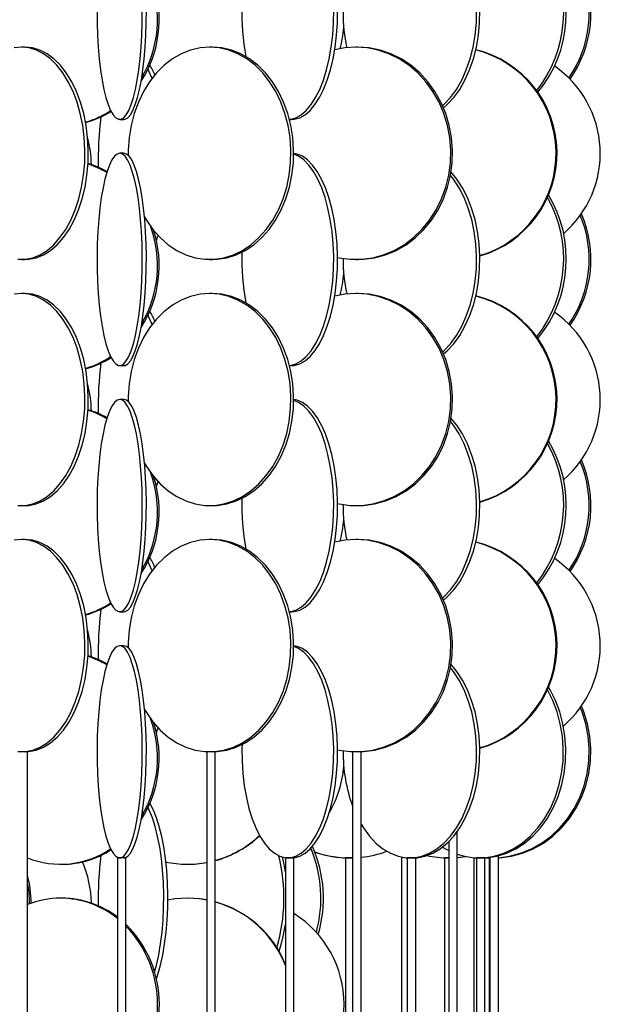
# Model space of a CAD drawing. Header units: millimetres. Extents: x 626 to 3215, y 306 to 3557.
# Tile 47 of 62: x 3073 to 3210, y 2128 to 2359. Entities that reach past the tile are written whole.
import ezdxf

# ---------------------------------------------------------------- set-up
doc = ezdxf.new("R2010")
doc.units = ezdxf.units.MM

msp = doc.modelspace()

# ---------------------------------------------------------------- linework, layer by layer
at = {"color": 7, "linetype": 'Continuous', "lineweight": 25}
for p, q in [((3074.14, 2353), (3073.34, 2353)), ((3118.28, 2353), (3117.63, 2353)), ((3152.53, 2353), (3152.08, 2353)), ((3096.46, 2336), (3097.43, 2336)), ((3136.42, 2336), (3136.94, 2336)), ((3097.43, 2328), (3096.46, 2328)), ((3104.67, 2309.11), (3104.78, 2309.47)), ((3073.34, 2303), (3074.14, 2303)), ((3117.63, 2303), (3118.28, 2303)), ((3152.08, 2303), (3152.53, 2303)), ((3074.14, 2295), (3073.34, 2295)), ((3118.28, 2295), (3117.63, 2295)), ((3152.53, 2295), (3152.08, 2295)), ((3096.46, 2278), (3097.43, 2278)), ((3136.42, 2278), (3136.94, 2278)), ((3097.43, 2270), (3096.46, 2270)), ((3104.67, 2251.11), (3104.78, 2251.47)), ((3073.34, 2245), (3074.14, 2245)), ((3117.63, 2245), (3118.28, 2245)), ((3152.08, 2245), (3152.53, 2245)), ((3074.14, 2237), (3073.34, 2237)), ((3118.28, 2237), (3117.63, 2237)), ((3152.53, 2237), (3152.08, 2237)), ((3096.46, 2220), (3097.43, 2220)), ((3136.42, 2220), (3136.94, 2220)), ((3097.43, 2212), (3096.46, 2212)), ((3104.67, 2193.11), (3104.78, 2193.47)), ((3072.94, 2187), (3072.74, 2187)), ((3074.74, 2187), (3072.94, 2187)), ((3074.74, 1636.5), (3074.74, 2187)), ((3116.96, 2187), (3116.96, 1636.5)), ((3117.31, 2187), (3116.96, 2187)), ((3118.96, 2187), (3117.31, 2187)), ((3118.96, 1636.5), (3118.96, 2187)), ((3151.31, 2187), (3151.31, 1636.5)), ((3151.86, 2187), (3151.31, 2187)), ((3153.31, 2187), (3151.86, 2187)), ((3153.31, 1636.5), (3153.31, 2187)), ((3175.94, 1636.5), (3175.94, 2168.21)), ((3173.94, 2165.84), (3173.94, 1636.5)), ((3162.85, 2162.19), (3162.85, 1636.5)), ((3175.94, 2162.08), (3177.9, 2162.34)), ((3175.94, 2162.07), (3177.99, 2162.32)), ((3179.87, 2162.05), (3179.87, 1636.5)), ((3182.91, 2162.04), (3183.63, 2162.01)), ((3183.63, 2162.11), (3183.63, 1636.5)), ((3185.63, 1636.5), (3185.63, 2162.48)), ((3082.53, 2160.5), (3082.93, 2160.5)), ((3095.94, 2162), (3095.94, 1611.5)), ((3095.97, 2162), (3095.94, 2162)), ((3097.94, 2162), (3095.97, 2162)), ((3097.94, 1611.5), (3097.94, 2162)), ((3112.35, 2160.5), (3112.46, 2160.5)), ((3135.49, 2162), (3135.49, 1622.45)), ((3135.59, 2162), (3135.49, 2162)), ((3137.49, 2162), (3135.59, 2162)), ((3137.49, 1611.5), (3137.49, 2162)), ((3149.62, 2162), (3149.62, 1636.35)), ((3150.66, 2162), (3149.62, 2162)), ((3151.31, 2162), (3150.66, 2162)), ((3164.18, 2162), (3164.18, 1632.83)), ((3164.4, 2162), (3164.18, 2162)), ((3166.18, 2162), (3164.4, 2162)), ((3166.18, 1631.29), (3166.18, 2162)), ((3172.97, 2162), (3172.97, 1636.42)), ((3173.94, 2162), (3172.97, 2162)), ((3180.45, 2162), (3180.45, 1635.87)), ((3180.84, 2162), (3180.45, 2162)), ((3182.45, 2162), (3180.84, 2162)), ((3181.87, 2162), (3181.87, 2162)), ((3182.45, 1635.31), (3182.45, 2162)), ((3183.44, 2162), (3183.44, 1636.47)), ((3183.63, 2162), (3183.44, 2162)), ((3082.93, 2152.5), (3082.53, 2152.5)), ((3112.46, 2152.5), (3112.35, 2152.5))]:
    msp.add_line(p, q, dxfattribs=at)
at = {"color": 7, "linetype": 'Continuous', "lineweight": 25, "flags": 128}
for points in [[(3172.5, 2339.21), (3172.78, 2339.47), (3174.33, 2341.13), (3175.74, 2343.06), (3177, 2345.24), (3178.08, 2347.65), (3178.98, 2350.24), (3179.68, 2352.99), (3180.17, 2355.85), (3180.45, 2358.78), (3180.5, 2361.74), (3180.34, 2364.69), (3179.95, 2367.59), (3179.36, 2370.39), (3178.55, 2373.07), (3177.56, 2375.57), (3176.39, 2377.87), (3175.05, 2379.93), (3174.38, 2380.8)], [(3172.71, 2338.73), (3173.56, 2339.47), (3175.11, 2341.13), (3176.52, 2343.06), (3177.77, 2345.24), (3178.86, 2347.65), (3179.76, 2350.24), (3180.46, 2352.99), (3180.95, 2355.85), (3181.22, 2358.78), (3181.28, 2361.74), (3181.11, 2364.69), (3180.73, 2367.59), (3180.13, 2370.39), (3179.33, 2373.07), (3178.34, 2375.57), (3177.16, 2377.87), (3175.83, 2379.93), (3174.51, 2381.55)], [(3091.14, 2361.74), (3091.15, 2358.78), (3091.25, 2355.85), (3091.41, 2352.99), (3091.65, 2350.24), (3091.96, 2347.65), (3092.32, 2345.24), (3092.75, 2343.06), (3093.23, 2341.13), (3093.75, 2339.47), (3094.31, 2338.12), (3094.9, 2337.09), (3095.51, 2336.39), (3096.14, 2336.04), (3096.77, 2336.04), (3097.4, 2336.39), (3098.01, 2337.09), (3098.6, 2338.12), (3099.16, 2339.47), (3099.69, 2341.13), (3100.16, 2343.06), (3100.59, 2345.24), (3100.96, 2347.65), (3101.26, 2350.24), (3101.5, 2352.99), (3101.66, 2355.85), (3101.76, 2358.78), (3101.78, 2361.74)], [(3097.43, 2336), (3097.75, 2336.04), (3098.37, 2336.39), (3098.99, 2337.09), (3099.58, 2338.12), (3100.14, 2339.47), (3100.66, 2341.13), (3101.14, 2343.06), (3101.57, 2345.24), (3101.93, 2347.65), (3102.24, 2350.24), (3102.47, 2352.99), (3102.64, 2355.85), (3102.73, 2358.78), (3102.75, 2361.74)], [(3136.42, 2336.01), (3136.68, 2336.04), (3137.96, 2336.39), (3139.2, 2337.09), (3140.4, 2338.12), (3141.54, 2339.47), (3142.6, 2341.13), (3143.57, 2343.06), (3144.44, 2345.24), (3145.19, 2347.65), (3145.8, 2350.24), (3146.29, 2352.99), (3146.62, 2355.85), (3146.81, 2358.78), (3146.85, 2361.74)], [(3136.94, 2336), (3137.58, 2336.04), (3138.86, 2336.39), (3140.1, 2337.09), (3141.3, 2338.12), (3142.44, 2339.47), (3143.5, 2341.13), (3144.48, 2343.06), (3145.34, 2345.24), (3146.09, 2347.65), (3146.71, 2350.24), (3147.19, 2352.99), (3147.52, 2355.85), (3147.71, 2358.78), (3147.75, 2361.74)], [(3073.34, 2353), (3071.58, 2352.82)], [(3072.46, 2303.04), (3074.23, 2303.04), (3075.98, 2303.39), (3077.7, 2304.09), (3079.36, 2305.12), (3080.93, 2306.47), (3082.4, 2308.13), (3083.74, 2310.06), (3084.93, 2312.24), (3085.96, 2314.65), (3086.82, 2317.24), (3087.48, 2319.99), (3087.95, 2322.85), (3088.21, 2325.78), (3088.26, 2328.74), (3088.11, 2331.69), (3087.74, 2334.59), (3087.18, 2337.39), (3086.41, 2340.07), (3085.47, 2342.57), (3084.36, 2344.87), (3083.09, 2346.93), (3081.68, 2348.73), (3080.16, 2350.24), (3078.54, 2351.43), (3076.85, 2352.3), (3075.11, 2352.82), (3073.34, 2353)], [(3074.14, 2303), (3075.03, 2303.04), (3076.78, 2303.39), (3078.5, 2304.09), (3080.16, 2305.12), (3081.73, 2306.47), (3083.2, 2308.13), (3084.54, 2310.06), (3085.74, 2312.24), (3086.77, 2314.65), (3087.62, 2317.24), (3088.29, 2319.99), (3088.75, 2322.85), (3089.01, 2325.78), (3089.07, 2328.74), (3088.91, 2331.69), (3088.54, 2334.59), (3087.98, 2337.39), (3087.22, 2340.07), (3086.27, 2342.57), (3085.16, 2344.87), (3083.89, 2346.93), (3082.48, 2348.73), (3080.96, 2350.24), (3079.34, 2351.43), (3077.65, 2352.3), (3075.91, 2352.82), (3074.14, 2353), (3074.14, 2353)], [(3117.63, 2353), (3115.37, 2352.82), (3113.14, 2352.3), (3110.97, 2351.43), (3108.89, 2350.24), (3106.94, 2348.73), (3105.13, 2346.93), (3103.5, 2344.87), (3102.07, 2342.57), (3100.86, 2340.07), (3099.89, 2337.39), (3099.16, 2334.59), (3098.69, 2331.69), (3098.49, 2328.74), (3098.49, 2327.5)], [(3102.31, 2313), (3102.76, 2312.24), (3104.3, 2310.06), (3106.01, 2308.13), (3107.9, 2306.47), (3109.91, 2305.12), (3112.04, 2304.09), (3114.25, 2303.39), (3116.5, 2303.04), (3118.77, 2303.04), (3121.02, 2303.39), (3123.23, 2304.09), (3125.36, 2305.12), (3127.37, 2306.47), (3129.26, 2308.13), (3130.97, 2310.06), (3132.51, 2312.24), (3133.83, 2314.65), (3134.92, 2317.24), (3135.78, 2319.99), (3136.38, 2322.85), (3136.71, 2325.78), (3136.78, 2328.74), (3136.58, 2331.69), (3136.11, 2334.59), (3135.38, 2337.39), (3134.41, 2340.07), (3133.19, 2342.57), (3131.77, 2344.87), (3130.14, 2346.93), (3128.33, 2348.73), (3126.38, 2350.24), (3124.3, 2351.43), (3122.13, 2352.3), (3119.9, 2352.82), (3117.63, 2353), (3117.63, 2353)], [(3118.28, 2303), (3119.41, 2303.04), (3121.67, 2303.39), (3123.87, 2304.09), (3126, 2305.12), (3128.02, 2306.47), (3129.9, 2308.13), (3131.62, 2310.06), (3133.15, 2312.24), (3134.47, 2314.65), (3135.57, 2317.24), (3136.42, 2319.99), (3137.02, 2322.85), (3137.35, 2325.78), (3137.42, 2328.74), (3137.22, 2331.69), (3136.75, 2334.59), (3136.02, 2337.39), (3135.05, 2340.07), (3133.84, 2342.57), (3132.41, 2344.87), (3130.78, 2346.93), (3128.98, 2348.73), (3127.02, 2350.24), (3124.95, 2351.43), (3122.78, 2352.3), (3120.54, 2352.82), (3118.28, 2353), (3118.28, 2353)], [(3152.08, 2353), (3149.44, 2352.82), (3147.09, 2352.37)], [(3147.75, 2303.47), (3148.13, 2303.39), (3150.76, 2303.04), (3153.4, 2303.04), (3156.03, 2303.39), (3158.61, 2304.09), (3161.09, 2305.12), (3163.44, 2306.47), (3165.64, 2308.13), (3167.64, 2310.06), (3169.43, 2312.24), (3170.97, 2314.65), (3172.25, 2317.24), (3173.25, 2319.99), (3173.94, 2322.85), (3174.33, 2325.78), (3174.41, 2328.74), (3174.18, 2331.69), (3173.63, 2334.59), (3172.78, 2337.39), (3171.65, 2340.07), (3170.23, 2342.57), (3168.56, 2344.87), (3166.67, 2346.93), (3164.56, 2348.73), (3162.28, 2350.24), (3159.86, 2351.43), (3157.33, 2352.3), (3154.72, 2352.82), (3152.08, 2353), (3152.08, 2353)], [(3152.53, 2303), (3153.85, 2303.04), (3156.48, 2303.39), (3159.05, 2304.09), (3161.54, 2305.12), (3163.89, 2306.47), (3166.09, 2308.13), (3168.09, 2310.06), (3169.88, 2312.24), (3171.42, 2314.65), (3172.7, 2317.24), (3173.69, 2319.99), (3174.39, 2322.85), (3174.78, 2325.78), (3174.86, 2328.74), (3174.63, 2331.69), (3174.08, 2334.59), (3173.23, 2337.39), (3172.09, 2340.07), (3170.68, 2342.57), (3169.01, 2344.87), (3167.11, 2346.93), (3165.01, 2348.73), (3162.73, 2350.24), (3160.31, 2351.43), (3157.78, 2352.3), (3155.17, 2352.82), (3152.53, 2353), (3152.53, 2353)], [(3104.08, 2345.66), (3103.43, 2347.23), (3103.13, 2347.86)], [(3096.46, 2328), (3095.83, 2327.82), (3095.21, 2327.3), (3094.6, 2326.43), (3094.03, 2325.24), (3093.48, 2323.73), (3092.98, 2321.93), (3092.53, 2319.87), (3092.13, 2317.57), (3091.79, 2315.07), (3091.52, 2312.39), (3091.32, 2309.59), (3091.19, 2306.69), (3091.14, 2303.74), (3091.15, 2300.78), (3091.25, 2297.85), (3091.41, 2294.99), (3091.65, 2292.24), (3091.96, 2289.65), (3092.32, 2287.24), (3092.75, 2285.06), (3093.23, 2283.13), (3093.75, 2281.47), (3094.31, 2280.12), (3094.9, 2279.09), (3095.51, 2278.39), (3096.14, 2278.04), (3096.77, 2278.04), (3097.4, 2278.39), (3098.01, 2279.09), (3098.6, 2280.12), (3099.16, 2281.47), (3099.69, 2283.13), (3100.16, 2285.06), (3100.59, 2287.24), (3100.96, 2289.65), (3101.26, 2292.24), (3101.5, 2294.99), (3101.66, 2297.85), (3101.76, 2300.78), (3101.78, 2303.74), (3101.72, 2306.69), (3101.59, 2309.59), (3101.39, 2312.39), (3101.12, 2315.07), (3100.78, 2317.57), (3100.38, 2319.87), (3099.93, 2321.93), (3099.43, 2323.73), (3098.89, 2325.24), (3098.31, 2326.43), (3097.71, 2327.3), (3097.09, 2327.82), (3096.46, 2328)], [(3097.43, 2278), (3097.75, 2278.04), (3098.37, 2278.39), (3098.99, 2279.09), (3099.58, 2280.12), (3100.14, 2281.47), (3100.66, 2283.13), (3101.14, 2285.06), (3101.57, 2287.24), (3101.93, 2289.65), (3102.24, 2292.24), (3102.47, 2294.99), (3102.64, 2297.85), (3102.73, 2300.78), (3102.75, 2303.74), (3102.7, 2306.69), (3102.57, 2309.59), (3102.36, 2312.39), (3102.09, 2315.07), (3101.76, 2317.57), (3101.36, 2319.87), (3100.91, 2321.93), (3100.41, 2323.73), (3099.86, 2325.24), (3099.29, 2326.43), (3098.68, 2327.3), (3098.06, 2327.82), (3097.43, 2328), (3097.43, 2328)], [(3136.42, 2278.01), (3136.68, 2278.04), (3137.96, 2278.39), (3139.2, 2279.09), (3140.4, 2280.12), (3141.54, 2281.47), (3142.6, 2283.13), (3143.57, 2285.06), (3144.44, 2287.24), (3145.19, 2289.65), (3145.8, 2292.24), (3146.29, 2294.99), (3146.62, 2297.85), (3146.81, 2300.78), (3146.85, 2303.74), (3146.74, 2306.69), (3146.47, 2309.59), (3146.06, 2312.39), (3145.51, 2315.07), (3144.83, 2317.57), (3144.02, 2319.87), (3143.1, 2321.93), (3142.08, 2323.73), (3140.98, 2325.24), (3139.81, 2326.43), (3138.58, 2327.3), (3137.43, 2327.79)], [(3136.94, 2278), (3137.58, 2278.04), (3138.86, 2278.39), (3140.1, 2279.09), (3141.3, 2280.12), (3142.44, 2281.47), (3143.5, 2283.13), (3144.48, 2285.06), (3145.34, 2287.24), (3146.09, 2289.65), (3146.71, 2292.24), (3147.19, 2294.99), (3147.52, 2297.85), (3147.71, 2300.78), (3147.75, 2303.74), (3147.64, 2306.69), (3147.37, 2309.59), (3146.96, 2312.39), (3146.41, 2315.07), (3145.73, 2317.57), (3144.92, 2319.87), (3144, 2321.93), (3142.98, 2323.73), (3141.88, 2325.24), (3140.71, 2326.43), (3139.48, 2327.3), (3138.22, 2327.82), (3137.43, 2327.97)], [(3172.5, 2281.21), (3172.78, 2281.47), (3174.33, 2283.13), (3175.74, 2285.06), (3177, 2287.24), (3178.08, 2289.65), (3178.98, 2292.24), (3179.68, 2294.99), (3180.17, 2297.85), (3180.45, 2300.78), (3180.5, 2303.74), (3180.34, 2306.69), (3179.95, 2309.59), (3179.36, 2312.39), (3178.55, 2315.07), (3177.56, 2317.57), (3176.39, 2319.87), (3175.05, 2321.93), (3174.38, 2322.8)], [(3172.71, 2280.73), (3173.56, 2281.47), (3175.11, 2283.13), (3176.52, 2285.06), (3177.77, 2287.24), (3178.86, 2289.65), (3179.76, 2292.24), (3180.46, 2294.99), (3180.95, 2297.85), (3181.22, 2300.78), (3181.28, 2303.74), (3181.11, 2306.69), (3180.73, 2309.59), (3180.13, 2312.39), (3179.33, 2315.07), (3178.34, 2317.57), (3177.16, 2319.87), (3175.83, 2321.93), (3174.51, 2323.55)], [(3105.09, 2307.49), (3105.45, 2308.56), (3105.49, 2308.67)], [(3073.34, 2295), (3071.58, 2294.82)], [(3072.46, 2245.04), (3074.23, 2245.04), (3075.98, 2245.39), (3077.7, 2246.09), (3079.36, 2247.12), (3080.93, 2248.47), (3082.4, 2250.13), (3083.74, 2252.06), (3084.93, 2254.24), (3085.96, 2256.65), (3086.82, 2259.24), (3087.48, 2261.99), (3087.95, 2264.85), (3088.21, 2267.78), (3088.26, 2270.74), (3088.11, 2273.69), (3087.74, 2276.59), (3087.18, 2279.39), (3086.41, 2282.07), (3085.47, 2284.57), (3084.36, 2286.87), (3083.09, 2288.93), (3081.68, 2290.73), (3080.16, 2292.24), (3078.54, 2293.43), (3076.85, 2294.3), (3075.11, 2294.82), (3073.34, 2295)], [(3074.14, 2245), (3075.03, 2245.04), (3076.78, 2245.39), (3078.5, 2246.09), (3080.16, 2247.12), (3081.73, 2248.47), (3083.2, 2250.13), (3084.54, 2252.06), (3085.74, 2254.24), (3086.77, 2256.65), (3087.62, 2259.24), (3088.29, 2261.99), (3088.75, 2264.85), (3089.01, 2267.78), (3089.07, 2270.74), (3088.91, 2273.69), (3088.54, 2276.59), (3087.98, 2279.39), (3087.22, 2282.07), (3086.27, 2284.57), (3085.16, 2286.87), (3083.89, 2288.93), (3082.48, 2290.73), (3080.96, 2292.24), (3079.34, 2293.43), (3077.65, 2294.3), (3075.91, 2294.82), (3074.14, 2295), (3074.14, 2295)], [(3117.63, 2295), (3115.37, 2294.82), (3113.14, 2294.3), (3110.97, 2293.43), (3108.89, 2292.24), (3106.94, 2290.73), (3105.13, 2288.93), (3103.5, 2286.87), (3102.07, 2284.57), (3100.86, 2282.07), (3099.89, 2279.39), (3099.16, 2276.59), (3098.69, 2273.69), (3098.49, 2270.74), (3098.49, 2269.5)], [(3102.31, 2255), (3102.76, 2254.24), (3104.3, 2252.06), (3106.01, 2250.13), (3107.9, 2248.47), (3109.91, 2247.12), (3112.04, 2246.09), (3114.25, 2245.39), (3116.5, 2245.04), (3118.77, 2245.04), (3121.02, 2245.39), (3123.23, 2246.09), (3125.36, 2247.12), (3127.37, 2248.47), (3129.26, 2250.13), (3130.97, 2252.06), (3132.51, 2254.24), (3133.83, 2256.65), (3134.92, 2259.24), (3135.78, 2261.99), (3136.38, 2264.85), (3136.71, 2267.78), (3136.78, 2270.74), (3136.58, 2273.69), (3136.11, 2276.59), (3135.38, 2279.39), (3134.41, 2282.07), (3133.19, 2284.57), (3131.77, 2286.87), (3130.14, 2288.93), (3128.33, 2290.73), (3126.38, 2292.24), (3124.3, 2293.43), (3122.13, 2294.3), (3119.9, 2294.82), (3117.63, 2295), (3117.63, 2295)], [(3118.28, 2245), (3119.41, 2245.04), (3121.67, 2245.39), (3123.87, 2246.09), (3126, 2247.12), (3128.02, 2248.47), (3129.9, 2250.13), (3131.62, 2252.06), (3133.15, 2254.24), (3134.47, 2256.65), (3135.57, 2259.24), (3136.42, 2261.99), (3137.02, 2264.85), (3137.35, 2267.78), (3137.42, 2270.74), (3137.22, 2273.69), (3136.75, 2276.59), (3136.02, 2279.39), (3135.05, 2282.07), (3133.84, 2284.57), (3132.41, 2286.87), (3130.78, 2288.93), (3128.98, 2290.73), (3127.02, 2292.24), (3124.95, 2293.43), (3122.78, 2294.3), (3120.54, 2294.82), (3118.28, 2295), (3118.28, 2295)], [(3152.08, 2295), (3149.44, 2294.82), (3147.09, 2294.37)], [(3147.75, 2245.47), (3148.13, 2245.39), (3150.76, 2245.04), (3153.4, 2245.04), (3156.03, 2245.39), (3158.61, 2246.09), (3161.09, 2247.12), (3163.44, 2248.47), (3165.64, 2250.13), (3167.64, 2252.06), (3169.43, 2254.24), (3170.97, 2256.65), (3172.25, 2259.24), (3173.25, 2261.99), (3173.94, 2264.85), (3174.33, 2267.78), (3174.41, 2270.74), (3174.18, 2273.69), (3173.63, 2276.59), (3172.78, 2279.39), (3171.65, 2282.07), (3170.23, 2284.57), (3168.56, 2286.87), (3166.67, 2288.93), (3164.56, 2290.73), (3162.28, 2292.24), (3159.86, 2293.43), (3157.33, 2294.3), (3154.72, 2294.82), (3152.08, 2295), (3152.08, 2295)], [(3152.53, 2245), (3153.85, 2245.04), (3156.48, 2245.39), (3159.05, 2246.09), (3161.54, 2247.12), (3163.89, 2248.47), (3166.09, 2250.13), (3168.09, 2252.06), (3169.88, 2254.24), (3171.42, 2256.65), (3172.7, 2259.24), (3173.69, 2261.99), (3174.39, 2264.85), (3174.78, 2267.78), (3174.86, 2270.74), (3174.63, 2273.69), (3174.08, 2276.59), (3173.23, 2279.39), (3172.09, 2282.07), (3170.68, 2284.57), (3169.01, 2286.87), (3167.11, 2288.93), (3165.01, 2290.73), (3162.73, 2292.24), (3160.31, 2293.43), (3157.78, 2294.3), (3155.17, 2294.82), (3152.53, 2295), (3152.53, 2295)], [(3104.08, 2287.66), (3103.43, 2289.23), (3103.13, 2289.86)], [(3096.46, 2270), (3095.83, 2269.82), (3095.21, 2269.3), (3094.6, 2268.43), (3094.03, 2267.24), (3093.48, 2265.73), (3092.98, 2263.93), (3092.53, 2261.87), (3092.13, 2259.57), (3091.79, 2257.07), (3091.52, 2254.39), (3091.32, 2251.59), (3091.19, 2248.69), (3091.14, 2245.74), (3091.15, 2242.78), (3091.25, 2239.85), (3091.41, 2236.99), (3091.65, 2234.24), (3091.96, 2231.65), (3092.32, 2229.24), (3092.75, 2227.06), (3093.23, 2225.13), (3093.75, 2223.47), (3094.31, 2222.12), (3094.9, 2221.09), (3095.51, 2220.39), (3096.14, 2220.04), (3096.77, 2220.04), (3097.4, 2220.39), (3098.01, 2221.09), (3098.6, 2222.12), (3099.16, 2223.47), (3099.69, 2225.13), (3100.16, 2227.06), (3100.59, 2229.24), (3100.96, 2231.65), (3101.26, 2234.24), (3101.5, 2236.99), (3101.66, 2239.85), (3101.76, 2242.78), (3101.78, 2245.74), (3101.72, 2248.69), (3101.59, 2251.59), (3101.39, 2254.39), (3101.12, 2257.07), (3100.78, 2259.57), (3100.38, 2261.87), (3099.93, 2263.93), (3099.43, 2265.73), (3098.89, 2267.24), (3098.31, 2268.43), (3097.71, 2269.3), (3097.09, 2269.82), (3096.46, 2270)], [(3097.43, 2220), (3097.75, 2220.04), (3098.37, 2220.39), (3098.99, 2221.09), (3099.58, 2222.12), (3100.14, 2223.47), (3100.66, 2225.13), (3101.14, 2227.06), (3101.57, 2229.24), (3101.93, 2231.65), (3102.24, 2234.24), (3102.47, 2236.99), (3102.64, 2239.85), (3102.73, 2242.78), (3102.75, 2245.74), (3102.7, 2248.69), (3102.57, 2251.59), (3102.36, 2254.39), (3102.09, 2257.07), (3101.76, 2259.57), (3101.36, 2261.87), (3100.91, 2263.93), (3100.41, 2265.73), (3099.86, 2267.24), (3099.29, 2268.43), (3098.68, 2269.3), (3098.06, 2269.82), (3097.43, 2270), (3097.43, 2270)], [(3136.42, 2220.01), (3136.68, 2220.04), (3137.96, 2220.39), (3139.2, 2221.09), (3140.4, 2222.12), (3141.54, 2223.47), (3142.6, 2225.13), (3143.57, 2227.06), (3144.44, 2229.24), (3145.19, 2231.65), (3145.8, 2234.24), (3146.29, 2236.99), (3146.62, 2239.85), (3146.81, 2242.78), (3146.85, 2245.74), (3146.74, 2248.69), (3146.47, 2251.59), (3146.06, 2254.39), (3145.51, 2257.07), (3144.83, 2259.57), (3144.02, 2261.87), (3143.1, 2263.93), (3142.08, 2265.73), (3140.98, 2267.24), (3139.81, 2268.43), (3138.58, 2269.3), (3137.43, 2269.79)], [(3136.94, 2220), (3137.58, 2220.04), (3138.86, 2220.39), (3140.1, 2221.09), (3141.3, 2222.12), (3142.44, 2223.47), (3143.5, 2225.13), (3144.48, 2227.06), (3145.34, 2229.24), (3146.09, 2231.65), (3146.71, 2234.24), (3147.19, 2236.99), (3147.52, 2239.85), (3147.71, 2242.78), (3147.75, 2245.74), (3147.64, 2248.69), (3147.37, 2251.59), (3146.96, 2254.39), (3146.41, 2257.07), (3145.73, 2259.57), (3144.92, 2261.87), (3144, 2263.93), (3142.98, 2265.73), (3141.88, 2267.24), (3140.71, 2268.43), (3139.48, 2269.3), (3138.22, 2269.82), (3137.43, 2269.97)], [(3172.5, 2223.21), (3172.78, 2223.47), (3174.33, 2225.13), (3175.74, 2227.06), (3177, 2229.24), (3178.08, 2231.65), (3178.98, 2234.24), (3179.68, 2236.99), (3180.17, 2239.85), (3180.45, 2242.78), (3180.5, 2245.74), (3180.34, 2248.69), (3179.95, 2251.59), (3179.36, 2254.39), (3178.55, 2257.07), (3177.56, 2259.57), (3176.39, 2261.87), (3175.05, 2263.93), (3174.38, 2264.8)], [(3172.71, 2222.73), (3173.56, 2223.47), (3175.11, 2225.13), (3176.52, 2227.06), (3177.77, 2229.24), (3178.86, 2231.65), (3179.76, 2234.24), (3180.46, 2236.99), (3180.95, 2239.85), (3181.22, 2242.78), (3181.28, 2245.74), (3181.11, 2248.69), (3180.73, 2251.59), (3180.13, 2254.39), (3179.33, 2257.07), (3178.34, 2259.57), (3177.16, 2261.87), (3175.83, 2263.93), (3174.51, 2265.55)], [(3105.09, 2249.49), (3105.45, 2250.56), (3105.49, 2250.67)], [(3073.34, 2237), (3071.58, 2236.82)], [(3072.46, 2187.04), (3074.23, 2187.04), (3075.98, 2187.39), (3077.7, 2188.09), (3079.36, 2189.12), (3080.93, 2190.47), (3082.4, 2192.13), (3083.74, 2194.06), (3084.93, 2196.24), (3085.96, 2198.65), (3086.82, 2201.24), (3087.48, 2203.99), (3087.95, 2206.85), (3088.21, 2209.78), (3088.26, 2212.74), (3088.11, 2215.69), (3087.74, 2218.59), (3087.18, 2221.39), (3086.41, 2224.07), (3085.47, 2226.57), (3084.36, 2228.87), (3083.09, 2230.93), (3081.68, 2232.73), (3080.16, 2234.24), (3078.54, 2235.43), (3076.85, 2236.3), (3075.11, 2236.82), (3073.34, 2237)], [(3074.14, 2187), (3075.03, 2187.04), (3076.78, 2187.39), (3078.5, 2188.09), (3080.16, 2189.12), (3081.73, 2190.47), (3083.2, 2192.13), (3084.54, 2194.06), (3085.74, 2196.24), (3086.77, 2198.65), (3087.62, 2201.24), (3088.29, 2203.99), (3088.75, 2206.85), (3089.01, 2209.78), (3089.07, 2212.74), (3088.91, 2215.69), (3088.54, 2218.59), (3087.98, 2221.39), (3087.22, 2224.07), (3086.27, 2226.57), (3085.16, 2228.87), (3083.89, 2230.93), (3082.48, 2232.73), (3080.96, 2234.24), (3079.34, 2235.43), (3077.65, 2236.3), (3075.91, 2236.82), (3074.14, 2237), (3074.14, 2237)], [(3117.63, 2237), (3115.37, 2236.82), (3113.14, 2236.3), (3110.97, 2235.43), (3108.89, 2234.24), (3106.94, 2232.73), (3105.13, 2230.93), (3103.5, 2228.87), (3102.07, 2226.57), (3100.86, 2224.07), (3099.89, 2221.39), (3099.16, 2218.59), (3098.69, 2215.69), (3098.49, 2212.74), (3098.49, 2211.5)], [(3102.31, 2197), (3102.76, 2196.24), (3104.3, 2194.06), (3106.01, 2192.13), (3107.9, 2190.47), (3109.91, 2189.12), (3112.04, 2188.09), (3114.25, 2187.39), (3116.5, 2187.04), (3118.77, 2187.04), (3121.02, 2187.39), (3123.23, 2188.09), (3125.36, 2189.12), (3127.37, 2190.47), (3129.26, 2192.13), (3130.97, 2194.06), (3132.51, 2196.24), (3133.83, 2198.65), (3134.92, 2201.24), (3135.78, 2203.99), (3136.38, 2206.85), (3136.71, 2209.78), (3136.78, 2212.74), (3136.58, 2215.69), (3136.11, 2218.59), (3135.38, 2221.39), (3134.41, 2224.07), (3133.19, 2226.57), (3131.77, 2228.87), (3130.14, 2230.93), (3128.33, 2232.73), (3126.38, 2234.24), (3124.3, 2235.43), (3122.13, 2236.3), (3119.9, 2236.82), (3117.63, 2237), (3117.63, 2237)], [(3118.28, 2187), (3119.41, 2187.04), (3121.67, 2187.39), (3123.87, 2188.09), (3126, 2189.12), (3128.02, 2190.47), (3129.9, 2192.13), (3131.62, 2194.06), (3133.15, 2196.24), (3134.47, 2198.65), (3135.57, 2201.24), (3136.42, 2203.99), (3137.02, 2206.85), (3137.35, 2209.78), (3137.42, 2212.74), (3137.22, 2215.69), (3136.75, 2218.59), (3136.02, 2221.39), (3135.05, 2224.07), (3133.84, 2226.57), (3132.41, 2228.87), (3130.78, 2230.93), (3128.98, 2232.73), (3127.02, 2234.24), (3124.95, 2235.43), (3122.78, 2236.3), (3120.54, 2236.82), (3118.28, 2237), (3118.28, 2237)], [(3152.08, 2237), (3149.44, 2236.82), (3147.09, 2236.37)], [(3147.75, 2187.47), (3148.13, 2187.39), (3150.76, 2187.04), (3153.4, 2187.04), (3156.03, 2187.39), (3158.61, 2188.09), (3161.09, 2189.12), (3163.44, 2190.47), (3165.64, 2192.13), (3167.64, 2194.06), (3169.43, 2196.24), (3170.97, 2198.65), (3172.25, 2201.24), (3173.25, 2203.99), (3173.94, 2206.85), (3174.33, 2209.78), (3174.41, 2212.74), (3174.18, 2215.69), (3173.63, 2218.59), (3172.78, 2221.39), (3171.65, 2224.07), (3170.23, 2226.57), (3168.56, 2228.87), (3166.67, 2230.93), (3164.56, 2232.73), (3162.28, 2234.24), (3159.86, 2235.43), (3157.33, 2236.3), (3154.72, 2236.82), (3152.08, 2237), (3152.08, 2237)], [(3152.53, 2187), (3153.85, 2187.04), (3156.48, 2187.39), (3159.05, 2188.09), (3161.54, 2189.12), (3163.89, 2190.47), (3166.09, 2192.13), (3168.09, 2194.06), (3169.88, 2196.24), (3171.42, 2198.65), (3172.7, 2201.24), (3173.69, 2203.99), (3174.39, 2206.85), (3174.78, 2209.78), (3174.86, 2212.74), (3174.63, 2215.69), (3174.08, 2218.59), (3173.23, 2221.39), (3172.09, 2224.07), (3170.68, 2226.57), (3169.01, 2228.87), (3167.11, 2230.93), (3165.01, 2232.73), (3162.73, 2234.24), (3160.31, 2235.43), (3157.78, 2236.3), (3155.17, 2236.82), (3152.53, 2237), (3152.53, 2237)], [(3104.08, 2229.66), (3103.43, 2231.23), (3103.13, 2231.86)], [(3096.46, 2212), (3095.83, 2211.82), (3095.21, 2211.3), (3094.6, 2210.43), (3094.03, 2209.24), (3093.48, 2207.73), (3092.98, 2205.93), (3092.53, 2203.87), (3092.13, 2201.57), (3091.79, 2199.07), (3091.52, 2196.39), (3091.32, 2193.59), (3091.19, 2190.69), (3091.14, 2187.74), (3091.15, 2184.78), (3091.25, 2181.85), (3091.41, 2178.99), (3091.65, 2176.24), (3091.96, 2173.65), (3092.32, 2171.24), (3092.75, 2169.06), (3093.23, 2167.13), (3093.75, 2165.47), (3094.31, 2164.12), (3094.9, 2163.09), (3095.51, 2162.39), (3096.14, 2162.04), (3096.77, 2162.04), (3097.4, 2162.39), (3098.01, 2163.09), (3098.6, 2164.12), (3099.16, 2165.47), (3099.69, 2167.13), (3100.16, 2169.06), (3100.59, 2171.24), (3100.96, 2173.65), (3101.26, 2176.24), (3101.5, 2178.99), (3101.66, 2181.85), (3101.76, 2184.78), (3101.78, 2187.74), (3101.72, 2190.69), (3101.59, 2193.59), (3101.39, 2196.39), (3101.12, 2199.07), (3100.78, 2201.57), (3100.38, 2203.87), (3099.93, 2205.93), (3099.43, 2207.73), (3098.89, 2209.24), (3098.31, 2210.43), (3097.71, 2211.3), (3097.09, 2211.82), (3096.46, 2212)], [(3097.43, 2162), (3097.75, 2162.04), (3098.37, 2162.39), (3098.99, 2163.09), (3099.58, 2164.12), (3100.14, 2165.47), (3100.66, 2167.13), (3101.14, 2169.06), (3101.57, 2171.24), (3101.93, 2173.65), (3102.24, 2176.24), (3102.47, 2178.99), (3102.64, 2181.85), (3102.73, 2184.78), (3102.75, 2187.74), (3102.7, 2190.69), (3102.57, 2193.59), (3102.36, 2196.39), (3102.09, 2199.07), (3101.76, 2201.57), (3101.36, 2203.87), (3100.91, 2205.93), (3100.41, 2207.73), (3099.86, 2209.24), (3099.29, 2210.43), (3098.68, 2211.3), (3098.06, 2211.82), (3097.43, 2212), (3097.43, 2212)], [(3125.26, 2188.72), (3125.24, 2187.74), (3125.27, 2184.78), (3125.46, 2181.85), (3125.8, 2178.99), (3126.28, 2176.24), (3126.9, 2173.65), (3127.65, 2171.24), (3128.51, 2169.06), (3129.48, 2167.13), (3130.54, 2165.47), (3131.68, 2164.12), (3132.88, 2163.09), (3134.13, 2162.39), (3135.4, 2162.04), (3136.68, 2162.04), (3137.96, 2162.39), (3139.2, 2163.09), (3140.4, 2164.12), (3141.54, 2165.47), (3142.6, 2167.13), (3143.57, 2169.06), (3144.44, 2171.24), (3145.19, 2173.65), (3145.8, 2176.24), (3146.29, 2178.99), (3146.62, 2181.85), (3146.81, 2184.78), (3146.85, 2187.74), (3146.74, 2190.69), (3146.47, 2193.59), (3146.06, 2196.39), (3145.51, 2199.07), (3144.83, 2201.57), (3144.02, 2203.87), (3143.1, 2205.93), (3142.08, 2207.73), (3140.98, 2209.24), (3139.81, 2210.43), (3138.58, 2211.3), (3137.43, 2211.79)], [(3136.94, 2162), (3137.58, 2162.04), (3138.86, 2162.39), (3140.1, 2163.09), (3141.3, 2164.12), (3142.44, 2165.47), (3143.5, 2167.13), (3144.48, 2169.06), (3145.34, 2171.24), (3146.09, 2173.65), (3146.71, 2176.24), (3147.19, 2178.99), (3147.52, 2181.85), (3147.71, 2184.78), (3147.75, 2187.74), (3147.64, 2190.69), (3147.37, 2193.59), (3146.96, 2196.39), (3146.41, 2199.07), (3145.73, 2201.57), (3144.92, 2203.87), (3144, 2205.93), (3142.98, 2207.73), (3141.88, 2209.24), (3140.71, 2210.43), (3139.48, 2211.3), (3138.22, 2211.82), (3137.43, 2211.97)], [(3153.31, 2169.93), (3153.84, 2169.06), (3155.25, 2167.13), (3156.8, 2165.47), (3158.45, 2164.12), (3160.2, 2163.09), (3162.01, 2162.39), (3163.86, 2162.04), (3165.72, 2162.04), (3167.57, 2162.39), (3169.38, 2163.09), (3171.13, 2164.12), (3172.78, 2165.47), (3174.33, 2167.13), (3175.74, 2169.06), (3177, 2171.24), (3178.08, 2173.65), (3178.98, 2176.24), (3179.68, 2178.99), (3180.17, 2181.85), (3180.45, 2184.78), (3180.5, 2187.74), (3180.34, 2190.69), (3179.95, 2193.59), (3179.36, 2196.39), (3178.55, 2199.07), (3177.56, 2201.57), (3176.39, 2203.87), (3175.05, 2205.93), (3174.38, 2206.8)], [(3165.57, 2162), (3166.5, 2162.04), (3168.35, 2162.39), (3170.16, 2163.09), (3171.9, 2164.12), (3173.56, 2165.47), (3175.11, 2167.13), (3176.52, 2169.06), (3177.77, 2171.24), (3178.86, 2173.65), (3179.76, 2176.24), (3180.46, 2178.99), (3180.95, 2181.85), (3181.22, 2184.78), (3181.28, 2187.74), (3181.11, 2190.69), (3180.73, 2193.59), (3180.13, 2196.39), (3179.33, 2199.07), (3178.34, 2201.57), (3177.16, 2203.87), (3175.83, 2205.93), (3174.51, 2207.55)], [(3175.94, 2162.88), (3177.65, 2162.39), (3179.97, 2162.04), (3182.32, 2162.04), (3184.64, 2162.39), (3186.92, 2163.09), (3189.12, 2164.12), (3191.2, 2165.47), (3193.15, 2167.13), (3194.92, 2169.06), (3196.5, 2171.24), (3197.87, 2173.65), (3199, 2176.24), (3199.88, 2178.99), (3200.5, 2181.85), (3200.85, 2184.78), (3200.92, 2187.74), (3200.71, 2190.69), (3200.22, 2193.59), (3199.47, 2196.39), (3198.47, 2199.07), (3197.22, 2201.57), (3197.19, 2201.62)], [(3181.76, 2162), (3182.93, 2162.04), (3185.26, 2162.39), (3187.53, 2163.09), (3189.73, 2164.12), (3191.82, 2165.47), (3193.76, 2167.13), (3195.53, 2169.06), (3197.12, 2171.24), (3198.48, 2173.65), (3199.61, 2176.24), (3200.49, 2178.99), (3201.11, 2181.85), (3201.46, 2184.78), (3201.53, 2187.74), (3201.32, 2190.69), (3200.84, 2193.59), (3200.09, 2196.39), (3199.08, 2199.07), (3197.83, 2201.57), (3197.44, 2202.22)], [(3185.63, 2162.02), (3185.99, 2162.04), (3188.67, 2162.39), (3191.29, 2163.09), (3193.82, 2164.12), (3196.22, 2165.47), (3198.46, 2167.13), (3200.51, 2169.06), (3202.33, 2171.24), (3203.9, 2173.65), (3205.2, 2176.24), (3206.22, 2178.99), (3206.93, 2181.85), (3207.33, 2184.78), (3207.41, 2187.74), (3207.17, 2190.69), (3206.61, 2193.59), (3205.75, 2196.39), (3205.19, 2197.77)], [(3185.63, 2162.04), (3188.26, 2162.39), (3190.88, 2163.09), (3193.41, 2164.12), (3195.81, 2165.47), (3198.05, 2167.13), (3200.09, 2169.06), (3201.91, 2171.24), (3203.49, 2173.65), (3204.79, 2176.24), (3205.8, 2178.99), (3206.51, 2181.85), (3206.91, 2184.78), (3206.99, 2187.74), (3206.75, 2190.69), (3206.2, 2193.59), (3205.33, 2196.39), (3204.93, 2197.41)], [(3105.09, 2191.49), (3105.45, 2192.56), (3105.49, 2192.67)], [(3104.67, 2135.11), (3105.12, 2136.74), (3105.65, 2139.15), (3106.09, 2141.74), (3106.44, 2144.49), (3106.68, 2147.35), (3106.81, 2150.28), (3106.84, 2153.24), (3106.76, 2156.19), (3106.57, 2159.09), (3106.28, 2161.89), (3105.88, 2164.57), (3105.4, 2167.07), (3104.82, 2169.37), (3104.16, 2171.43), (3103.43, 2173.23), (3103.13, 2173.86)], [(3105.09, 2133.49), (3105.45, 2134.56), (3106.07, 2136.74), (3106.6, 2139.15), (3107.04, 2141.74), (3107.39, 2144.49), (3107.63, 2147.35), (3107.76, 2150.28), (3107.79, 2153.24), (3107.71, 2156.19), (3107.52, 2159.09), (3107.23, 2161.89), (3106.84, 2164.57), (3106.35, 2167.07), (3105.77, 2169.37), (3105.11, 2171.43), (3104.39, 2173.23), (3103.6, 2174.74), (3103.56, 2174.8)], [(3172.47, 2164.53), (3173.17, 2164.12), (3173.94, 2163.72)], [(3112.35, 2152.5), (3109.41, 2152.32), (3107.79, 2152.07)], [(3116.96, 2152.06), (3115.29, 2152.32), (3112.35, 2152.5)], [(3116.96, 2152.08), (3115.4, 2152.32), (3112.46, 2152.5)]]:
    msp.add_lwpolyline(points, dxfattribs=at)
at = {"color": 7, "linetype": 'Continuous', "lineweight": 25}
for centre, radius, start, end in [((3171.37, 2361.07), 29.64, 321.8637, 29.4132), ((3172.08, 2361.07), 29.55, 320.735, 30.8506), ((3180.06, 2361.02), 26.95, 325.4359, 22.6742), ((3180.49, 2361.02), 26.94, 324.7823, 23.5273), ((3078.36, 2359.51), 27, 329.7217, 20.2978), ((3078.81, 2359.51), 26.95, 327.4068, 18.1074), ((3180.02, 2360.93), 54.79, 178.1294, 190.6812), ((3187.5, 2360.93), 38.43, 179.5574, 192.0873), ((3123.78, 2359.49), 25.5, 344.4219, 355.8742), ((3174.08, 2327.99), 25.15, 286.6212, 75.6483), ((3174.32, 2327.99), 25.14, 286.0654, 76.1741), ((3089.71, 2340.48), 16.16, 21.7294, 31.0051), ((3184.63, 2328), 25, 310.7351, 55.2027), ((3082.25, 2356.29), 21.84, 286.3937, 303.5598), ((3082.72, 2356.16), 21.7, 285.2764, 302.6488), ((3167.49, 2326.58), 76.1, 172.4529, 181.4125), ((3064.79, 2325), 25, 0.7915, 15.1586), ((3082.69, 2304.79), 21.74, 60.297, 73.1237), ((3082.26, 2304.74), 21.8, 59.2562, 72.0007), ((3171.37, 2303.07), 29.64, 321.8637, 29.4132), ((3172.08, 2303.07), 29.55, 320.735, 30.8506), ((3180.06, 2303.02), 26.95, 325.4359, 22.6742), ((3180.49, 2303.02), 26.94, 324.7823, 23.5273), ((3078.36, 2301.51), 27, 329.7217, 20.2978), ((3078.81, 2301.51), 26.95, 327.4068, 18.1074), ((3180.02, 2302.93), 54.79, 178.1294, 190.6812), ((3187.5, 2302.93), 38.43, 179.5574, 192.0873), ((3123.78, 2301.49), 25.5, 344.4219, 355.8742), ((3174.08, 2269.99), 25.15, 286.6212, 75.6483), ((3174.32, 2269.99), 25.14, 286.0654, 76.1741), ((3089.71, 2282.48), 16.16, 21.7294, 31.0051), ((3184.63, 2270), 25, 310.7351, 55.2027), ((3082.25, 2298.29), 21.84, 286.3937, 303.5598), ((3082.72, 2298.16), 21.7, 285.2764, 302.6488), ((3167.49, 2268.58), 76.1, 172.4529, 181.4125), ((3064.79, 2267), 25, 0.7915, 15.1586), ((3082.69, 2246.79), 21.74, 60.297, 73.1237), ((3082.26, 2246.74), 21.8, 59.2562, 72.0007), ((3171.37, 2245.07), 29.64, 321.8637, 29.4132), ((3172.08, 2245.07), 29.55, 320.735, 30.8506), ((3180.06, 2245.02), 26.95, 325.4359, 22.6742), ((3180.49, 2245.02), 26.94, 324.7823, 23.5273), ((3078.36, 2243.51), 27, 329.7217, 20.2978), ((3078.81, 2243.51), 26.95, 327.4068, 18.1074), ((3180.02, 2244.93), 54.79, 178.1294, 190.6812), ((3187.5, 2244.93), 38.43, 179.5574, 192.0873), ((3123.78, 2243.49), 25.5, 344.4219, 355.8742), ((3174.08, 2211.99), 25.15, 286.6212, 75.6483), ((3174.32, 2211.99), 25.14, 286.0654, 76.1741), ((3089.71, 2224.48), 16.16, 21.7294, 31.0051), ((3184.63, 2212), 25, 310.7351, 55.2027), ((3082.25, 2240.29), 21.84, 286.3937, 303.5598), ((3082.72, 2240.16), 21.7, 285.2764, 302.6488), ((3167.49, 2210.58), 76.1, 172.4529, 181.4125), ((3064.79, 2209), 25, 0.7915, 15.1586), ((3082.69, 2188.79), 21.74, 60.297, 73.1237), ((3082.26, 2188.74), 21.8, 59.2562, 72.0007), ((3078.36, 2185.51), 27, 329.7217, 20.2978), ((3078.81, 2185.51), 26.95, 327.4068, 18.1074), ((3185.73, 2186.76), 36.66, 179.2707, 200.121), ((3123.88, 2185.48), 25.4, 329.6555, 355.8956), ((3112.32, 2185.31), 24.82, 285.5036, 313.4428), ((3112.43, 2185.31), 24.82, 285.2489, 313.2224), ((3114.29, 2152.48), 30.15, 343.6088, 23.9357), ((3082.53, 2181.67), 21.16, 248.3918, 303.8495), ((3082.87, 2181.83), 21.33, 270.1717, 302.7864), ((3167.49, 2152.58), 76.1, 172.4529, 181.4125), ((3094.41, 2152.52), 40.74, 343.4031, 14.1656), ((3097.61, 2153.02), 38.3, 8.5271, 13.8002), ((3113.54, 2152.48), 30.3, 344.6964, 22.9106), ((3150.64, 2186.96), 24.96, 250.7133, 271.5162), ((3150.6, 2186.96), 24.96, 250.8259, 269.9996), ((3150.64, 2186.96), 24.96, 276.1193, 290.3523), ((3173.88, 2186.1), 24.1, 257.8649, 269.9976), ((3064.79, 2151), 25, 0.7915, 23.697), ((3112.35, 2185.22), 24.72, 258.2868, 280.7325), ((3112.46, 2185.22), 24.72, 270.0006, 280.4823), ((3048.73, 2151.01), 26.91, 0.6889, 14.833), ((3048.27, 2151), 26.98, 0.4126, 11.2015), ((3082.54, 2131.44), 21.06, 90.0514, 111.7494), ((3082.4, 2130.91), 21.59, 51.14, 89.6597), ((3082.81, 2130.94), 21.56, 52.4753, 89.6767), ((3112.39, 2127.61), 24.9, 21.9475, 74.7051), ((3112.28, 2127.6), 24.91, 21.2497, 74.4444), ((3124.05, 2127.5), 25.25, 302.1569, 57.8431), ((3079.32, 2127.5), 26.49, 314.685, 45.315), ((3078.87, 2127.5), 26.52, 315.9826, 44.0174), ((3099.27, 2151.65), 36.61, 341.4659, 351.5888)]:
    msp.add_arc(centre, radius, start, end, dxfattribs=at)

doc.saveas('drawing.dxf')
